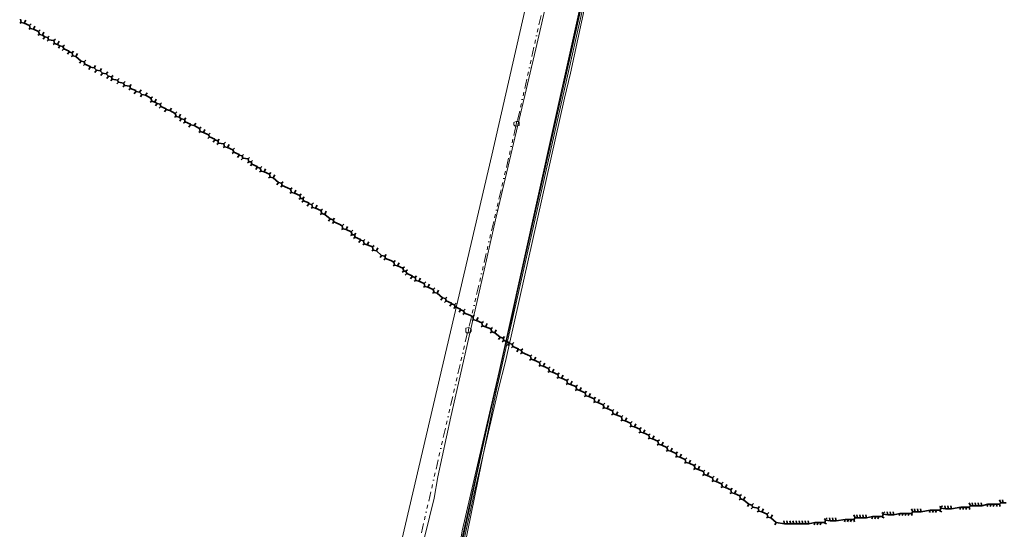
# Model space of a CAD drawing. Header units: metres. Extents: x 157984 to 159055, y 577129 to 578276.
# Tile 36 of 70: x 158414 to 158674, y 577714 to 577849. Entities that reach past the tile are written whole.
import ezdxf
from ezdxf.lldxf.tags import DXFTag

# ---------------------------------------------------------------- set-up
doc = ezdxf.new("R2010")
doc.units = ezdxf.units.M
doc.linetypes.add('RI-OVERIG', pattern=[17, 5, -2, 2, -2, 0, -2, 2, -2])
for name, color, linetype, lineweight, true_color in [('B-OI-KL-BUISLEIDING GEVAARLIJKE INHOUD_VERMILION_0000588401_VECT_16O029485-G', 6, 'Continuous', 35, 0xff00ff), ('B-OI-KL-DATA_KPN_0000546663_VECT_16O029485-G', 3, 'KL-DATA-N', 18, 0x00ff00), ('B-OI-KL-DATA_LIANDER_0000574962_VECT_16O029485-G', 3, 'KL-DATA-N', 18, 0x00ff00), ('B-OI-KL-DATA_ZIGGO BV_0000546674_VECT_16O029485-G', 3, 'KL-DATA-N', 18, 0x00ff00), ('B-OI-KL-ET_MS_LIANDER_0000574962_VECT_16O029485-G', 7, 'KL-MS-N', 18, 0xa50000), ('B-OI-KL-GAS_LD_LIANDER_0000574962_VECT_16O029485-G', 40, 'KL-GAS-LD-N', 18, 0xffbf00), ('B-OI-KL-WATER_VITENS_0000552354_VECT_16O029485-G', 160, 'KL-WATER-N', 18, 0x003fff), ('B-OI-KL-WATER_WBGR_0000574983_VECT_16O029485-G', 160, 'KL-WATER-N', 18, 0x003fff), ('B-OI-RI-DRUK_VDBGEMHARLINGEN_0000590425_VECT_16O029485-G', 7, 'RI-PERS', 18, 0xa500a5), ('B-OI-RI-VRIJVERVAL_VDBGEMHARLINGEN_0000590425_VECT_16O029485-G', 7, 'RI-OVERIG', 18, 0xff7fff)]:
    doc.layers.add(name, color=color, linetype=linetype, lineweight=lineweight, true_color=true_color)
doc.styles.get("Standard").update_dxf_attribs({"font": 'romans.shx'})
tags = doc.linetypes.add('KL-DATA-N', pattern='A,4,-1,[101,NLCS.SHX,S=0.5,R=0,X=0,Y=0],-1,4,-1,["D",Standard,S=1,R=0,X=-0.25,Y=-0.5],-1.5', length=12.5).pattern_tags.tags
tags[18] = DXFTag(74, 10)
tags = doc.linetypes.add('KL-GAS-LD-N', pattern='A,4,-1,[69,NLCS.SHX,S=0.5,R=0,X=0,Y=0],-1,4,-1,["L",Standard,S=1,R=0,X=0.25,Y=-0.5],-2', length=13).pattern_tags.tags
tags[18] = DXFTag(74, 10)
tags = doc.linetypes.add('KL-MS-N', pattern='A,4,-1,[103,NLCS.SHX,S=0.75,R=0,X=0,Y=0],-1,4,-1,["M",Standard,S=1,R=0,X=0,Y=-0.5],-2', length=13).pattern_tags.tags
tags[18] = DXFTag(74, 10)
doc.linetypes.add('KL-WATER-N', pattern='A,7,-0.5,[168,NLCS.SHX,S=0.75,R=0,X=0.75,Y=0],-2', length=9.5)
tags = doc.linetypes.add('RI-PERS', pattern='A,7,-2,["P",Standard,S=1.8,R=0,X=-0.5,Y=-0.9],-2,7,-2,[102,NLCS.SHX,S=1,R=180,X=0,Y=0],-2', length=22).pattern_tags.tags
tags[6] = DXFTag(74, 10)

msp = doc.modelspace()

# ---------------------------------------------------------------- linework, layer by layer
at = {"layer": 'B-OI-KL-BUISLEIDING GEVAARLIJKE INHOUD_VERMILION_0000588401_VECT_16O029485-G', "flags": 128}
for points in [[(158414.7, 577848.1), (158414.3, 577847.9)], [(158414.5, 577848.9), (158414.7, 577848.1)], [(158414.7, 577848.1), (158415.5, 577847.9)], [(158415.5, 577847.9), (158415.9, 577848.7)], [(158415.5, 577847.9), (158416.9, 577847.3)], [(158417.3, 577847.7), (158416.9, 577847.3)], [(158416.9, 577847.3), (158417.1, 577846.5)], [(158417.9, 577846.3), (158418.3, 577847.1)], [(158417.1, 577846.5), (158416.7, 577846.3)], [(158417.1, 577846.5), (158417.9, 577846.3)], [(158417.9, 577846.3), (158419.3, 577845.7)], [(158419.5, 577844.9), (158419.1, 577844.7)], [(158419.7, 577846.1), (158419.3, 577845.7)], [(158419.3, 577845.7), (158419.5, 577844.9)], [(158419.5, 577844.9), (158420.3, 577844.7)], [(158420.3, 577844.7), (158420.7, 577845.5)], [(158420.3, 577844.7), (158420.9, 577844.3)], [(158420.9, 577844.3), (158420.5, 577843.7)], [(158420.9, 577844.3), (158421.7, 577844.1)], [(158422.1, 577844.5), (158421.7, 577844.1)], [(158421.9, 577843.5), (158421.5, 577843.1)], [(158421.7, 577844.1), (158421.9, 577843.5)], [(158421.9, 577843.5), (158423.3, 577843.3)], [(158423.5, 577842.5), (158423.1, 577842.3)], [(158423.7, 577843.7), (158423.3, 577843.3)], [(158423.3, 577843.3), (158423.5, 577842.5)], [(158423.5, 577842.5), (158424.3, 577842.3)], [(158424.3, 577842.3), (158424.7, 577843.1)], [(158424.3, 577842.3), (158424.9, 577841.9)], [(158424.9, 577841.9), (158424.5, 577841.3)], [(158424.9, 577841.9), (158425.7, 577841.7)], [(158426.1, 577842.1), (158425.7, 577841.7)], [(158425.7, 577841.7), (158425.9, 577841.1)], [(158425.9, 577841.1), (158425.5, 577840.7)], [(158425.9, 577841.1), (158427.3, 577840.5), (158427.3, 577840.3)], [(158427.3, 577840.3), (158426.9, 577839.7)], [(158427.3, 577840.3), (158428.1, 577840.1)], [(158428.3, 577839.3), (158427.9, 577839.1)], [(158428.5, 577840.5), (158428.1, 577840.1)], [(158428.1, 577840.1), (158428.3, 577839.3)], [(158428.3, 577839.3), (158429.1, 577839.1)], [(158429.1, 577839.1), (158429.5, 577839.9)], [(158429.1, 577839.1), (158430.5, 577837.9)], [(158430.5, 577837.9), (158430.1, 577837.3)], [(158430.5, 577837.9), (158431.3, 577837.7)], [(158431.5, 577837.1), (158431.1, 577836.7)], [(158431.7, 577838.1), (158431.3, 577837.7)], [(158431.3, 577837.7), (158431.5, 577837.1)], [(158431.5, 577837.1), (158432.9, 577836.5), (158432.9, 577836.3)], [(158433.9, 577836.1), (158434.3, 577836.7)], [(158432.9, 577836.3), (158432.5, 577835.7)], [(158432.9, 577836.3), (158433.9, 577836.1)], [(158433.9, 577836.1), (158434.5, 577835.5)], [(158434.5, 577835.5), (158434.1, 577834.9)], [(158434.5, 577835.5), (158435.5, 577835.3)], [(158435.5, 577835.3), (158435.9, 577835.9)], [(158435.5, 577835.3), (158436.1, 577834.7)], [(158436.1, 577834.7), (158435.7, 577834.1)], [(158436.1, 577834.7), (158437.1, 577834.5)], [(158437.1, 577834.5), (158437.5, 577835.1)], [(158437.1, 577834.5), (158437.7, 577833.9)], [(158437.7, 577833.9), (158437.3, 577833.3)], [(158437.7, 577833.9), (158438.5, 577833.7)], [(158438.9, 577834.1), (158438.5, 577833.7)], [(158438.7, 577833.1), (158438.3, 577832.7)], [(158438.5, 577833.7), (158438.7, 577833.1)], [(158438.7, 577833.1), (158440.1, 577832.9)], [(158440.3, 577832.3), (158439.9, 577831.9)], [(158440.5, 577833.3), (158440.1, 577832.9)], [(158440.1, 577832.9), (158440.3, 577832.3)], [(158440.3, 577832.3), (158441.7, 577832.1)], [(158441.9, 577831.5), (158441.5, 577831.1)], [(158442.1, 577832.5), (158441.7, 577832.1)], [(158441.7, 577832.1), (158441.9, 577831.5)], [(158441.9, 577831.5), (158443.3, 577831.3)], [(158443.7, 577831.7), (158443.3, 577831.3)], [(158443.3, 577831.3), (158443.5, 577830.7)], [(158443.5, 577830.7), (158443.1, 577830.3)], [(158443.5, 577830.7), (158444.9, 577830.1), (158444.9, 577829.9)], [(158444.9, 577829.9), (158444.5, 577829.3)], [(158444.9, 577829.9), (158445.9, 577829.7)], [(158445.9, 577829.7), (158446.3, 577830.3)], [(158445.9, 577829.7), (158446.5, 577829.1)], [(158446.5, 577829.1), (158446.1, 577828.5)], [(158446.5, 577829.1), (158447.5, 577828.9)], [(158447.5, 577828.9), (158447.9, 577829.5)], [(158447.5, 577828.9), (158448.9, 577828.1)], [(158449.1, 577827.3), (158448.7, 577827.1)], [(158449.3, 577828.5), (158448.9, 577828.1)], [(158448.9, 577828.1), (158449.1, 577827.3)], [(158449.1, 577827.3), (158449.9, 577827.1)], [(158449.9, 577827.1), (158450.3, 577827.9)], [(158449.9, 577827.1), (158450.5, 577826.7)], [(158450.5, 577826.7), (158450.1, 577826.1)], [(158450.5, 577826.7), (158451.3, 577826.5)], [(158451.7, 577826.9), (158451.3, 577826.5)], [(158451.3, 577826.5), (158451.5, 577825.9)], [(158451.5, 577825.9), (158451.1, 577825.5)], [(158451.5, 577825.9), (158452.9, 577825.3), (158452.9, 577825.1)], [(158452.9, 577825.1), (158452.5, 577824.5)], [(158452.9, 577825.1), (158453.9, 577824.9)], [(158453.9, 577824.9), (158454.3, 577825.5)], [(158453.9, 577824.9), (158455.3, 577824.1)], [(158455.7, 577824.5), (158455.3, 577824.1)], [(158455.3, 577824.1), (158455.5, 577823.3)], [(158456.3, 577823.1), (158456.7, 577823.9)], [(158455.5, 577823.3), (158455.1, 577823.1)], [(158455.5, 577823.3), (158456.3, 577823.1)], [(158456.3, 577823.1), (158456.9, 577822.7)], [(158456.9, 577822.7), (158456.5, 577822.1)], [(158456.9, 577822.7), (158457.7, 577822.5)], [(158457.9, 577821.9), (158457.5, 577821.5)], [(158458.1, 577822.9), (158457.7, 577822.5)], [(158457.7, 577822.5), (158457.9, 577821.9)], [(158457.9, 577821.9), (158459.3, 577821.3), (158459.3, 577821.1)], [(158459.3, 577821.1), (158458.9, 577820.5)], [(158459.3, 577821.1), (158460.3, 577820.9)], [(158460.3, 577820.9), (158460.7, 577821.5)], [(158460.3, 577820.9), (158461.7, 577820.1)], [(158461.9, 577819.3), (158461.5, 577819.1)], [(158462.1, 577820.5), (158461.7, 577820.1)], [(158461.7, 577820.1), (158461.9, 577819.3)], [(158461.9, 577819.3), (158462.7, 577819.1)], [(158462.7, 577819.1), (158463.1, 577819.9)], [(158462.7, 577819.1), (158464.1, 577818.5)], [(158464.5, 577818.9), (158464.1, 577818.5)], [(158464.1, 577818.5), (158464.3, 577817.9)], [(158464.3, 577817.9), (158463.9, 577817.5)], [(158464.3, 577817.9), (158465.7, 577817.3), (158465.7, 577817.1)], [(158465.7, 577817.1), (158465.3, 577816.5)], [(158465.7, 577817.1), (158466.5, 577816.9)], [(158466.7, 577816.3), (158466.3, 577815.9)], [(158466.9, 577817.3), (158466.5, 577816.9)], [(158466.5, 577816.9), (158466.7, 577816.3)], [(158466.7, 577816.3), (158468.1, 577816.1)], [(158468.5, 577816.5), (158468.1, 577816.1)], [(158468.1, 577816.1), (158468.3, 577815.3)], [(158469.1, 577815.1), (158469.5, 577815.9)], [(158468.3, 577815.3), (158467.9, 577815.1)], [(158468.3, 577815.3), (158469.1, 577815.1)], [(158469.1, 577815.1), (158470.5, 577814.5)], [(158470.7, 577813.9), (158470.3, 577813.5)], [(158470.9, 577814.9), (158470.5, 577814.5)], [(158470.5, 577814.5), (158470.7, 577813.9)], [(158470.7, 577813.9), (158472.1, 577813.3), (158472.1, 577813.1)], [(158472.1, 577813.1), (158471.7, 577812.5)], [(158472.1, 577813.1), (158472.9, 577812.9)], [(158473.3, 577813.3), (158472.9, 577812.9)], [(158473.1, 577812.3), (158472.7, 577811.9)], [(158472.9, 577812.9), (158473.1, 577812.3)], [(158473.1, 577812.3), (158474.5, 577812.1)], [(158474.7, 577811.3), (158474.3, 577811.1)], [(158474.9, 577812.5), (158474.5, 577812.1)], [(158474.5, 577812.1), (158474.7, 577811.3)], [(158474.7, 577811.3), (158475.3, 577811.3)], [(158475.5, 577810.7), (158475.1, 577810.3)], [(158475.7, 577811.7), (158475.3, 577811.3)], [(158475.3, 577811.3), (158475.5, 577810.7)], [(158475.5, 577810.7), (158476.9, 577810.1), (158476.9, 577809.9)], [(158476.9, 577809.9), (158476.5, 577809.3)], [(158476.9, 577809.9), (158477.7, 577809.7)], [(158477.9, 577808.9), (158477.5, 577808.7)], [(158478.1, 577810.1), (158477.7, 577809.7)], [(158477.7, 577809.7), (158477.9, 577808.9)], [(158477.9, 577808.9), (158478.7, 577808.7)], [(158478.7, 577808.7), (158479.1, 577809.5)], [(158478.7, 577808.7), (158480.1, 577808.1)], [(158480.5, 577808.5), (158480.1, 577808.1)], [(158480.1, 577808.1), (158480.3, 577807.3)], [(158481.1, 577807.1), (158481.5, 577807.9)], [(158480.3, 577807.3), (158479.9, 577807.1)], [(158480.3, 577807.3), (158481.1, 577807.1)], [(158481.1, 577807.1), (158482.5, 577805.9)], [(158482.5, 577805.9), (158482.1, 577805.3)], [(158482.5, 577805.9), (158483.3, 577805.7)], [(158483.7, 577806.1), (158483.3, 577805.7)], [(158483.3, 577805.7), (158483.5, 577805.1)], [(158483.5, 577805.1), (158483.1, 577804.7)], [(158483.5, 577805.1), (158484.9, 577804.5), (158485.7, 577804.1)], [(158485.9, 577803.3), (158485.5, 577803.1)], [(158486.1, 577804.5), (158485.7, 577804.1)], [(158485.7, 577804.1), (158485.9, 577803.3)], [(158485.9, 577803.3), (158486.7, 577803.1)], [(158486.7, 577803.1), (158487.1, 577803.9)], [(158486.7, 577803.1), (158488.1, 577802.5)], [(158488.5, 577802.9), (158488.1, 577802.5)], [(158488.3, 577801.7), (158487.9, 577801.5)], [(158488.1, 577802.5), (158488.3, 577801.7)], [(158488.3, 577801.7), (158488.9, 577801.7)], [(158489.1, 577801.1), (158488.7, 577800.7)], [(158489.3, 577802.1), (158488.9, 577801.7)], [(158488.9, 577801.7), (158489.1, 577801.1)], [(158489.1, 577801.1), (158490.5, 577800.5), (158490.5, 577800.3)], [(158490.5, 577800.3), (158490.1, 577799.7)], [(158490.5, 577800.3), (158491.3, 577800.1)], [(158491.7, 577800.5), (158491.3, 577800.1)], [(158491.5, 577799.3), (158491.1, 577799.1)], [(158491.3, 577800.1), (158491.5, 577799.3)], [(158491.5, 577799.3), (158492.3, 577799.1)], [(158492.3, 577799.1), (158492.7, 577799.9)], [(158492.3, 577799.1), (158493.7, 577798.5)], [(158493.9, 577797.7), (158493.5, 577797.5)], [(158494.1, 577798.9), (158493.7, 577798.5)], [(158493.7, 577798.5), (158493.9, 577797.7)], [(158493.9, 577797.7), (158494.7, 577797.5)], [(158494.7, 577797.5), (158495.1, 577798.3)], [(158494.7, 577797.5), (158496.1, 577796.3)], [(158496.1, 577796.3), (158495.7, 577795.7)], [(158496.1, 577796.3), (158496.9, 577796.1)], [(158497.1, 577795.5), (158496.7, 577795.1)], [(158497.3, 577796.5), (158496.9, 577796.1)], [(158496.9, 577796.1), (158497.1, 577795.5)], [(158497.1, 577795.5), (158498.5, 577794.9), (158499.3, 577794.5)], [(158499.5, 577793.7), (158499.1, 577793.5)], [(158499.7, 577794.9), (158499.3, 577794.5)], [(158499.3, 577794.5), (158499.5, 577793.7)], [(158499.5, 577793.7), (158500.3, 577793.5)], [(158500.3, 577793.5), (158500.7, 577794.3)], [(158500.3, 577793.5), (158501.7, 577792.9)], [(158502.1, 577793.3), (158501.7, 577792.9)], [(158501.7, 577792.9), (158501.9, 577792.1)], [(158502.9, 577792.5), (158502.5, 577792.1)], [(158501.9, 577792.1), (158501.5, 577791.9)], [(158501.9, 577792.1), (158502.5, 577792.1)], [(158502.7, 577791.5), (158502.3, 577791.1)], [(158502.5, 577792.1), (158502.7, 577791.5)], [(158502.7, 577791.5), (158504.1, 577790.9), (158504.1, 577790.7)], [(158504.1, 577790.7), (158503.7, 577790.1)], [(158504.1, 577790.7), (158504.9, 577790.5)], [(158505.3, 577790.9), (158504.9, 577790.5)], [(158504.9, 577790.5), (158505.1, 577789.7)], [(158505.9, 577789.5), (158506.3, 577790.3)], [(158505.1, 577789.7), (158504.7, 577789.5)], [(158505.1, 577789.7), (158505.9, 577789.5)], [(158505.9, 577789.5), (158507.3, 577788.9)], [(158507.5, 577788.1), (158507.1, 577787.9)], [(158507.7, 577789.3), (158507.3, 577788.9)], [(158507.3, 577788.9), (158507.5, 577788.1)], [(158507.5, 577788.1), (158508.3, 577787.9)], [(158508.3, 577787.9), (158508.7, 577788.7)], [(158508.3, 577787.9), (158509.7, 577786.7)], [(158509.7, 577786.7), (158509.3, 577786.1)], [(158509.7, 577786.7), (158510.5, 577786.5)], [(158510.7, 577785.9), (158510.3, 577785.5)], [(158510.9, 577786.9), (158510.5, 577786.5)], [(158510.5, 577786.5), (158510.7, 577785.9)], [(158510.7, 577785.9), (158512.1, 577785.3), (158512.9, 577784.9)], [(158513.3, 577785.3), (158512.9, 577784.9)], [(158512.9, 577784.9), (158513.1, 577784.1)], [(158513.9, 577783.9), (158514.3, 577784.7)], [(158513.1, 577784.1), (158512.7, 577783.9)], [(158513.1, 577784.1), (158513.9, 577783.9)], [(158513.9, 577783.9), (158515.3, 577783.3)], [(158515.5, 577782.5), (158515.1, 577782.3)], [(158515.7, 577783.7), (158515.3, 577783.3)], [(158515.3, 577783.3), (158515.5, 577782.5)], [(158515.5, 577782.5), (158516.1, 577782.5)], [(158516.5, 577782.9), (158516.1, 577782.5)], [(158516.1, 577782.5), (158516.3, 577781.9)], [(158516.3, 577781.9), (158515.9, 577781.5)], [(158516.3, 577781.9), (158517.7, 577781.3), (158517.7, 577781.1)], [(158517.7, 577781.1), (158517.3, 577780.5)], [(158517.7, 577781.1), (158518.5, 577780.9)], [(158518.7, 577780.1), (158518.3, 577779.9)], [(158518.9, 577781.3), (158518.5, 577780.9)], [(158518.5, 577780.9), (158518.7, 577780.1)], [(158518.7, 577780.1), (158519.5, 577779.9)], [(158519.5, 577779.9), (158519.9, 577780.7)], [(158519.5, 577779.9), (158520.9, 577779.3)], [(158521.3, 577779.7), (158520.9, 577779.3)], [(158521.1, 577778.5), (158520.7, 577778.3)], [(158520.9, 577779.3), (158521.1, 577778.5)], [(158521.1, 577778.5), (158521.9, 577778.3)], [(158521.9, 577778.3), (158522.3, 577779.1)], [(158521.9, 577778.3), (158523.3, 577777.7)], [(158523.5, 577776.9), (158523.1, 577776.7)], [(158523.7, 577778.1), (158523.3, 577777.7)], [(158523.3, 577777.7), (158523.5, 577776.9)], [(158523.5, 577776.9), (158524.3, 577776.7)], [(158524.3, 577776.7), (158524.7, 577777.5)], [(158524.3, 577776.7), (158525.7, 577775.5)], [(158525.7, 577775.5), (158525.3, 577774.9)], [(158525.7, 577775.5), (158526.5, 577775.3)], [(158526.7, 577774.7), (158526.3, 577774.3)], [(158526.9, 577775.7), (158526.5, 577775.3)], [(158526.5, 577775.3), (158526.7, 577774.7)], [(158526.7, 577774.7), (158528.1, 577774.1), (158528.1, 577773.9)], [(158528.1, 577773.9), (158527.7, 577773.3)], [(158528.1, 577773.9), (158528.9, 577773.7)], [(158529.1, 577773.1), (158528.7, 577772.7)], [(158529.3, 577774.1), (158528.9, 577773.7)], [(158528.9, 577773.7), (158529.1, 577773.1)], [(158529.1, 577773.1), (158530.5, 577772.5), (158530.5, 577772.3)], [(158530.5, 577772.3), (158530.1, 577771.7)], [(158530.5, 577772.3), (158531.3, 577772.1)], [(158531.7, 577772.5), (158531.3, 577772.1)], [(158531.3, 577772.1), (158531.5, 577771.5)], [(158531.5, 577771.5), (158531.1, 577771.1)], [(158531.5, 577771.5), (158532.9, 577770.9), (158533.7, 577770.5)], [(158533.9, 577769.7), (158533.5, 577769.5)], [(158534.1, 577770.9), (158533.7, 577770.5)], [(158533.7, 577770.5), (158533.9, 577769.7)], [(158533.9, 577769.7), (158534.7, 577769.5)], [(158534.7, 577769.5), (158535.1, 577770.3)], [(158534.7, 577769.5), (158536.1, 577768.9)], [(158536.5, 577769.3), (158536.1, 577768.9)], [(158536.3, 577768.1), (158535.9, 577767.9)], [(158536.1, 577768.9), (158536.3, 577768.1)], [(158536.3, 577768.1), (158537.1, 577767.9)], [(158537.1, 577767.9), (158537.5, 577768.7)], [(158537.1, 577767.9), (158538.5, 577767.3)], [(158538.7, 577766.5), (158538.3, 577766.3)], [(158538.9, 577767.7), (158538.5, 577767.3)], [(158538.5, 577767.3), (158538.7, 577766.5)], [(158538.7, 577766.5), (158539.5, 577766.3)], [(158539.5, 577766.3), (158539.9, 577767.1)], [(158539.5, 577766.3), (158540.9, 577765.1)], [(158540.9, 577765.1), (158540.5, 577764.5)], [(158540.9, 577765.1), (158541.7, 577764.9)], [(158541.9, 577764.3), (158541.5, 577763.9)], [(158542.1, 577765.3), (158541.7, 577764.9)], [(158541.7, 577764.9), (158541.9, 577764.3)], [(158541.9, 577764.3), (158543.3, 577763.7), (158543.3, 577763.5)], [(158543.3, 577763.5), (158542.9, 577762.9)], [(158543.3, 577763.5), (158544.1, 577763.3)], [(158544.3, 577762.7), (158543.9, 577762.3)], [(158544.5, 577763.7), (158544.1, 577763.3)], [(158544.1, 577763.3), (158544.3, 577762.7)], [(158544.3, 577762.7), (158545.7, 577762.1), (158545.7, 577761.9)], [(158545.7, 577761.9), (158545.3, 577761.3)], [(158545.7, 577761.9), (158546.5, 577761.7)], [(158546.9, 577762.1), (158546.5, 577761.7)], [(158546.5, 577761.7), (158546.7, 577761.1)], [(158546.7, 577761.1), (158546.3, 577760.7)], [(158546.7, 577761.1), (158548.1, 577760.5), (158548.9, 577760.1)], [(158549.1, 577759.3), (158548.7, 577759.1)], [(158549.3, 577760.5), (158548.9, 577760.1)], [(158548.9, 577760.1), (158549.1, 577759.3)], [(158549.1, 577759.3), (158549.9, 577759.1)], [(158549.9, 577759.1), (158550.3, 577759.9)], [(158549.9, 577759.1), (158551.3, 577758.5)], [(158551.7, 577758.9), (158551.3, 577758.5)], [(158551.5, 577757.7), (158551.1, 577757.5)], [(158551.3, 577758.5), (158551.5, 577757.7)], [(158551.5, 577757.7), (158552.3, 577757.5)], [(158552.3, 577757.5), (158552.7, 577758.3)], [(158552.3, 577757.5), (158553.7, 577756.9)], [(158553.9, 577756.1), (158553.5, 577755.9)], [(158554.1, 577757.3), (158553.7, 577756.9)], [(158553.7, 577756.9), (158553.9, 577756.1)], [(158553.9, 577756.1), (158554.7, 577755.9)], [(158554.7, 577755.9), (158555.1, 577756.7)], [(158554.7, 577755.9), (158556.1, 577755.3)], [(158556.3, 577754.5), (158555.9, 577754.3)], [(158556.5, 577755.7), (158556.1, 577755.3)], [(158556.1, 577755.3), (158556.3, 577754.5)], [(158556.3, 577754.5), (158557.1, 577754.3)], [(158557.1, 577754.3), (158557.5, 577755.1)], [(158557.1, 577754.3), (158558.5, 577753.7)], [(158558.9, 577754.1), (158558.5, 577753.7)], [(158558.5, 577753.7), (158558.7, 577752.9)], [(158559.5, 577752.7), (158559.9, 577753.5)], [(158558.7, 577752.9), (158558.3, 577752.7)], [(158558.7, 577752.9), (158559.5, 577752.7)], [(158559.5, 577752.7), (158560.9, 577752.1)], [(158561.1, 577751.3), (158560.7, 577751.1)], [(158561.3, 577752.5), (158560.9, 577752.1)], [(158560.9, 577752.1), (158561.1, 577751.3)], [(158561.1, 577751.3), (158561.9, 577751.1)], [(158561.9, 577751.1), (158562.3, 577751.9)], [(158561.9, 577751.1), (158563.3, 577750.5)], [(158563.7, 577750.9), (158563.3, 577750.5)], [(158563.5, 577749.7), (158563.1, 577749.5)], [(158563.3, 577750.5), (158563.5, 577749.7)], [(158563.5, 577749.7), (158564.3, 577749.5)], [(158564.3, 577749.5), (158564.7, 577750.3)], [(158564.3, 577749.5), (158565.7, 577748.9)], [(158566.1, 577749.3), (158565.7, 577748.9)], [(158565.7, 577748.9), (158565.9, 577748.1)], [(158566.7, 577747.9), (158567.1, 577748.7)], [(158565.9, 577748.1), (158565.5, 577747.9)], [(158565.9, 577748.1), (158566.7, 577747.9)], [(158566.7, 577747.9), (158568.1, 577747.3)], [(158568.3, 577746.5), (158567.9, 577746.3)], [(158568.5, 577747.7), (158568.1, 577747.3)], [(158568.1, 577747.3), (158568.3, 577746.5)], [(158568.3, 577746.5), (158569.1, 577746.3)], [(158569.1, 577746.3), (158569.5, 577747.1)], [(158569.1, 577746.3), (158570.5, 577745.7)], [(158570.9, 577746.1), (158570.5, 577745.7)], [(158570.5, 577745.7), (158570.7, 577744.9)], [(158570.7, 577744.9), (158570.3, 577744.7)], [(158570.7, 577744.9), (158571.5, 577744.7)], [(158571.5, 577744.7), (158571.9, 577745.5)], [(158571.5, 577744.7), (158572.9, 577744.1)], [(158573.1, 577743.3), (158572.7, 577743.1)], [(158573.3, 577744.5), (158572.9, 577744.1)], [(158572.9, 577744.1), (158573.1, 577743.3)], [(158573.1, 577743.3), (158573.9, 577743.1)], [(158573.9, 577743.1), (158574.3, 577743.9)], [(158573.9, 577743.1), (158575.3, 577742.5)], [(158575.5, 577741.7), (158575.1, 577741.5)], [(158575.7, 577742.9), (158575.3, 577742.5)], [(158575.3, 577742.5), (158575.5, 577741.7)], [(158575.5, 577741.7), (158576.3, 577741.5)], [(158576.3, 577741.5), (158576.7, 577742.3)], [(158576.3, 577741.5), (158577.7, 577740.9)], [(158578.1, 577741.3), (158577.7, 577740.9)], [(158577.7, 577740.9), (158577.9, 577740.1)], [(158578.7, 577739.9), (158579.1, 577740.7)], [(158577.9, 577740.1), (158577.5, 577739.9)], [(158577.9, 577740.1), (158578.7, 577739.9)], [(158578.7, 577739.9), (158580.1, 577739.3)], [(158580.3, 577738.5), (158579.9, 577738.3)], [(158580.5, 577739.7), (158580.1, 577739.3)], [(158580.1, 577739.3), (158580.3, 577738.5)], [(158580.3, 577738.5), (158581.1, 577738.3)], [(158581.1, 577738.3), (158581.5, 577739.1)], [(158581.1, 577738.3), (158582.5, 577737.7)], [(158582.9, 577738.1), (158582.5, 577737.7)], [(158582.7, 577736.9), (158582.3, 577736.7)], [(158582.5, 577737.7), (158582.7, 577736.9)], [(158582.7, 577736.9), (158583.5, 577736.7)], [(158583.5, 577736.7), (158583.9, 577737.5)], [(158583.5, 577736.7), (158584.9, 577736.1)], [(158585.1, 577735.3), (158584.7, 577735.1)], [(158585.3, 577736.5), (158584.9, 577736.1)], [(158584.9, 577736.1), (158585.1, 577735.3)], [(158585.1, 577735.3), (158585.9, 577735.1)], [(158585.9, 577735.1), (158586.3, 577735.9)], [(158585.9, 577735.1), (158587.3, 577734.5)], [(158587.5, 577733.7), (158587.1, 577733.5)], [(158587.7, 577734.9), (158587.3, 577734.5)], [(158587.3, 577734.5), (158587.5, 577733.7)], [(158587.5, 577733.7), (158588.3, 577733.5)], [(158588.3, 577733.5), (158588.7, 577734.3)], [(158588.3, 577733.5), (158589.7, 577732.9)], [(158590.1, 577733.3), (158589.7, 577732.9)], [(158589.7, 577732.9), (158589.9, 577732.1)], [(158590.7, 577731.9), (158591.1, 577732.7)], [(158589.9, 577732.1), (158589.5, 577731.9)], [(158589.9, 577732.1), (158590.7, 577731.9)], [(158590.7, 577731.9), (158592.1, 577731.3)], [(158592.3, 577730.5), (158591.9, 577730.3)], [(158592.5, 577731.7), (158592.1, 577731.3)], [(158592.1, 577731.3), (158592.3, 577730.5)], [(158592.3, 577730.5), (158593.1, 577730.3)], [(158593.1, 577730.3), (158593.5, 577731.1)], [(158593.1, 577730.3), (158594.5, 577729.7)], [(158594.9, 577730.1), (158594.5, 577729.7)], [(158594.7, 577728.9), (158594.3, 577728.7)], [(158594.5, 577729.7), (158594.7, 577728.9)], [(158594.7, 577728.9), (158595.5, 577728.7)], [(158595.5, 577728.7), (158595.9, 577729.5)], [(158595.5, 577728.7), (158596.9, 577728.1)], [(158597.3, 577728.5), (158596.9, 577728.1)], [(158596.9, 577728.1), (158597.1, 577727.3)], [(158597.9, 577727.1), (158598.3, 577727.9)], [(158597.1, 577727.3), (158596.7, 577727.1)], [(158597.1, 577727.3), (158597.9, 577727.1)], [(158597.9, 577727.1), (158599.3, 577726.5)], [(158599.5, 577725.7), (158599.1, 577725.5)], [(158599.7, 577726.9), (158599.3, 577726.5)], [(158599.3, 577726.5), (158599.5, 577725.7)], [(158599.5, 577725.7), (158600.3, 577725.5)], [(158600.3, 577725.5), (158600.7, 577726.3)], [(158600.3, 577725.5), (158601.7, 577724.9)], [(158602.1, 577725.3), (158601.7, 577724.9)], [(158601.7, 577724.9), (158601.9, 577724.1)], [(158601.9, 577724.1), (158601.5, 577723.9)], [(158601.9, 577724.1), (158602.7, 577723.9)], [(158602.7, 577723.9), (158603.1, 577724.7)], [(158602.7, 577723.9), (158604.1, 577723.3)], [(158604.3, 577722.5), (158603.9, 577722.3)], [(158604.5, 577723.7), (158604.1, 577723.3)], [(158604.1, 577723.3), (158604.3, 577722.5)], [(158604.3, 577722.5), (158605.1, 577722.3)], [(158605.1, 577722.3), (158605.5, 577723.1)], [(158605.1, 577722.3), (158606.5, 577721.1)], [(158672.9, 577721.5), (158672.5, 577722.3)], [(158673.5, 577721.5), (158673.3, 577722.3)], [(158606.5, 577721.1), (158606.1, 577720.5)], [(158606.5, 577721.1), (158607.3, 577720.9)], [(158607.5, 577720.3), (158607.1, 577719.9)], [(158607.7, 577721.3), (158607.3, 577720.9)], [(158607.3, 577720.9), (158607.5, 577720.3)], [(158607.5, 577720.3), (158608.9, 577720.1)], [(158609.3, 577720.5), (158608.9, 577720.1)], [(158608.9, 577720.1), (158609.1, 577719.3)], [(158609.9, 577719.1), (158610.3, 577719.9)], [(158649.7, 577719.1), (158649.3, 577719.9)], [(158650.3, 577719.1), (158650.1, 577719.9)], [(158651.1, 577719.1), (158650.9, 577719.9)], [(158651.9, 577719.1), (158651.7, 577719.9)], [(158656.7, 577720.5), (158657.1, 577720.3)], [(158657.1, 577720.1), (158656.9, 577719.5)], [(158657.1, 577720.3), (158657.5, 577720.7)], [(158657.1, 577720.3), (158657.1, 577720.1)], [(158657.1, 577720.1), (158658.3, 577719.9)], [(158658.3, 577719.9), (158658.1, 577720.7)], [(158658.3, 577719.9), (158659.1, 577719.9)], [(158659.1, 577719.9), (158658.9, 577720.7)], [(158659.1, 577719.9), (158659.9, 577719.9)], [(158659.9, 577719.9), (158659.7, 577720.7)], [(158662.3, 577720.3), (158659.9, 577719.9)], [(158662.3, 577720.3), (158662.1, 577719.7)], [(158662.3, 577720.3), (158663.1, 577720.3)], [(158663.1, 577720.3), (158662.9, 577719.7)], [(158663.1, 577720.3), (158663.9, 577720.3)], [(158663.9, 577720.3), (158663.7, 577719.7)], [(158663.9, 577720.3), (158664.5, 577720.3)], [(158664.9, 577720.7), (158664.5, 577721.5)], [(158664.9, 577720.7), (158664.5, 577720.3)], [(158664.5, 577720.3), (158664.7, 577719.7)], [(158664.9, 577720.7), (158665.5, 577720.7)], [(158665.5, 577720.7), (158665.3, 577721.5)], [(158665.5, 577720.7), (158666.3, 577720.7)], [(158666.3, 577720.7), (158666.1, 577721.5)], [(158666.3, 577720.7), (158667.1, 577720.7)], [(158667.1, 577720.7), (158666.9, 577721.5)], [(158667.1, 577720.7), (158667.9, 577720.7)], [(158667.9, 577720.7), (158667.7, 577721.5)], [(158669.5, 577721.1), (158667.9, 577720.7)], [(158669.5, 577721.1), (158669.3, 577720.5)], [(158669.5, 577721.1), (158670.3, 577721.1)], [(158670.3, 577721.1), (158670.1, 577720.5)], [(158670.3, 577721.1), (158671.1, 577721.1)], [(158671.1, 577721.1), (158670.9, 577720.5)], [(158671.1, 577721.1), (158671.9, 577721.1)], [(158671.9, 577721.1), (158671.7, 577720.5)], [(158671.9, 577721.1), (158672.5, 577721.1)], [(158672.9, 577721.5), (158672.5, 577721.1)], [(158672.5, 577721.1), (158672.7, 577720.5)], [(158672.9, 577721.5), (158673.5, 577721.5)], [(158673.5, 577721.5), (158674.3, 577721.5)], [(158609.1, 577719.3), (158608.7, 577719.1)], [(158609.1, 577719.3), (158609.9, 577719.1)], [(158609.9, 577719.1), (158611.3, 577718.5)], [(158611.5, 577717.7), (158611.1, 577717.5)], [(158611.7, 577718.9), (158611.3, 577718.5)], [(158611.3, 577718.5), (158611.5, 577717.7)], [(158611.5, 577717.7), (158612.3, 577717.5)], [(158612.3, 577717.5), (158612.7, 577718.3)], [(158612.3, 577717.5), (158613.7, 577716.3)], [(158626.3, 577717.3), (158626.7, 577717.1)], [(158626.7, 577717.1), (158627.1, 577717.5)], [(158626.7, 577717.1), (158626.7, 577716.9)], [(158627.9, 577716.7), (158627.7, 577717.5)], [(158628.7, 577716.7), (158628.5, 577717.5)], [(158629.5, 577716.7), (158629.3, 577717.5)], [(158631.9, 577717.1), (158629.5, 577716.7)], [(158631.9, 577717.1), (158631.7, 577716.5)], [(158631.9, 577717.1), (158632.7, 577717.1)], [(158632.7, 577717.1), (158632.5, 577716.5)], [(158632.7, 577717.1), (158633.5, 577717.1)], [(158633.5, 577717.1), (158633.3, 577716.5)], [(158633.5, 577717.1), (158634.1, 577717.1)], [(158634.5, 577717.5), (158634.1, 577718.3)], [(158634.5, 577717.5), (158634.1, 577717.1)], [(158634.1, 577717.1), (158634.3, 577716.5)], [(158634.5, 577717.5), (158635.1, 577717.5)], [(158635.1, 577717.5), (158634.9, 577718.3)], [(158635.1, 577717.5), (158635.9, 577717.5)], [(158635.9, 577717.5), (158635.7, 577718.3)], [(158635.9, 577717.5), (158636.7, 577717.5)], [(158636.7, 577717.5), (158636.5, 577718.3)], [(158636.7, 577717.5), (158637.5, 577717.5)], [(158637.5, 577717.5), (158637.3, 577718.3)], [(158639.1, 577717.9), (158637.5, 577717.5)], [(158639.1, 577717.9), (158638.9, 577717.3)], [(158639.1, 577717.9), (158639.9, 577717.9)], [(158639.9, 577717.9), (158639.7, 577717.3)], [(158639.9, 577717.9), (158640.7, 577717.9)], [(158640.7, 577717.9), (158640.5, 577717.3)], [(158640.7, 577717.9), (158641.5, 577717.9)], [(158641.5, 577718.9), (158641.9, 577718.7)], [(158641.5, 577717.9), (158641.7, 577717.9)], [(158641.5, 577717.9), (158641.7, 577717.7)], [(158641.9, 577718.5), (158641.7, 577717.9)], [(158641.7, 577717.9), (158641.7, 577717.7)], [(158641.7, 577717.7), (158642.1, 577717.5)], [(158641.9, 577718.7), (158642.3, 577719.1)], [(158641.9, 577718.7), (158641.9, 577718.5)], [(158641.9, 577718.5), (158643.1, 577718.3)], [(158643.1, 577718.3), (158642.9, 577719.1)], [(158643.1, 577718.3), (158643.9, 577718.3)], [(158643.9, 577718.3), (158643.7, 577719.1)], [(158643.9, 577718.3), (158644.7, 577718.3)], [(158644.7, 577718.3), (158644.5, 577719.1)], [(158646.3, 577718.7), (158644.7, 577718.3)], [(158646.3, 577718.7), (158646.1, 577718.1)], [(158646.3, 577718.7), (158647.1, 577718.7)], [(158647.1, 577718.7), (158646.9, 577718.1)], [(158647.1, 577718.7), (158647.9, 577718.7)], [(158647.9, 577718.7), (158647.7, 577718.1)], [(158647.9, 577718.7), (158648.7, 577718.7)], [(158648.7, 577718.7), (158648.5, 577718.1)], [(158648.7, 577718.7), (158649.3, 577718.7)], [(158649.7, 577719.1), (158649.3, 577718.7)], [(158649.3, 577718.7), (158649.5, 577718.1)], [(158649.7, 577719.1), (158650.3, 577719.1)], [(158650.3, 577719.1), (158651.1, 577719.1)], [(158651.1, 577719.1), (158651.9, 577719.1)], [(158654.3, 577719.5), (158651.9, 577719.1)], [(158654.3, 577719.5), (158654.1, 577718.9)], [(158654.3, 577719.5), (158655.1, 577719.5)], [(158655.1, 577719.5), (158654.9, 577718.9)], [(158655.1, 577719.5), (158655.9, 577719.5)], [(158655.9, 577719.5), (158655.7, 577718.9)], [(158655.9, 577719.5), (158656.7, 577719.5)], [(158656.7, 577719.5), (158656.9, 577719.5)], [(158656.7, 577719.5), (158656.9, 577719.3)], [(158656.9, 577719.5), (158656.9, 577719.3)], [(158656.9, 577719.3), (158657.3, 577719.1)], [(158613.7, 577716.3), (158613.3, 577715.7)], [(158613.7, 577716.3), (158615.9, 577715.9)], [(158615.9, 577715.9), (158615.7, 577716.7)], [(158615.9, 577715.9), (158616.7, 577715.9)], [(158616.7, 577715.9), (158616.5, 577716.7)], [(158616.7, 577715.9), (158617.5, 577715.9)], [(158617.5, 577715.9), (158617.3, 577716.7)], [(158617.5, 577715.9), (158618.3, 577715.9)], [(158618.3, 577715.9), (158618.1, 577716.7)], [(158618.3, 577715.9), (158619.1, 577715.9)], [(158619.1, 577715.9), (158618.9, 577716.7)], [(158619.1, 577715.9), (158619.9, 577715.9)], [(158619.9, 577715.9), (158619.7, 577716.7)], [(158619.9, 577715.9), (158620.7, 577715.9)], [(158620.7, 577715.9), (158620.5, 577716.7)], [(158620.7, 577715.9), (158621.5, 577715.9)], [(158621.5, 577715.9), (158621.3, 577716.7)], [(158621.5, 577715.9), (158622.3, 577715.9)], [(158622.3, 577715.9), (158622.1, 577716.7)], [(158623.9, 577716.3), (158622.3, 577715.9)], [(158623.9, 577716.3), (158623.7, 577715.7)], [(158623.9, 577716.3), (158624.7, 577716.3)], [(158624.7, 577716.3), (158624.5, 577715.7)], [(158624.7, 577716.3), (158625.5, 577716.3)], [(158625.5, 577716.3), (158625.3, 577715.7)], [(158625.5, 577716.3), (158626.3, 577716.3)], [(158626.3, 577716.3), (158626.5, 577716.3)], [(158626.3, 577716.3), (158626.5, 577716.1)], [(158626.7, 577716.9), (158626.5, 577716.3)], [(158626.5, 577716.3), (158626.5, 577716.1)], [(158626.5, 577716.1), (158626.9, 577715.9)], [(158626.7, 577716.9), (158627.9, 577716.7)], [(158627.9, 577716.7), (158628.7, 577716.7)], [(158628.7, 577716.7), (158629.5, 577716.7)]]:
    msp.add_lwpolyline(points, dxfattribs=at)
at = {"layer": 'B-OI-KL-DATA_KPN_0000546663_VECT_16O029485-G', "flags": 128}
msp.add_lwpolyline([(158595.5, 578014.9), (158593.7, 578001.3), (158592.9, 577996.7), (158586.1, 577960.3), (158584.9, 577954.7), (158575.5, 577910.9), (158565.7, 577867.1), (158557.1, 577830.1), (158548.9, 577793.3), (158544.1, 577770.7), (158541.3, 577758.7), (158530.9, 577714.1), (158529.9, 577707.5), (158528.9, 577702.9), (158527.9, 577698.3), (158527.7, 577697.3)], dxfattribs=at)
at = {"layer": 'B-OI-KL-DATA_LIANDER_0000574962_VECT_16O029485-G', "flags": 128}
msp.add_lwpolyline([(158640.5, 578275.3), (158640.7, 578274.7), (158640.3, 578272.9), (158639.1, 578268.3), (158638.5, 578264.9), (158636.3, 578251.5), (158633.9, 578239.1), (158620.7, 578171.5), (158618.3, 578151.9), (158617.5, 578146.7), (158616.1, 578139.3), (158616.1, 578132.1), (158615.9, 578129.3), (158613.5, 578114.3), (158608.9, 578096.9), (158598.1, 578029.3), (158594.7, 578009.1), (158587.3, 577966.3), (158540.3, 577754.5), (158516.7, 577645.5), (158512.5, 577620.1), (158512.7, 577619.7), (158514.3, 577587.5), (158514.3, 577583.7), (158514.1, 577583.7)], dxfattribs=at)
at = {"layer": 'B-OI-KL-DATA_ZIGGO BV_0000546674_VECT_16O029485-G', "flags": 128}
msp.add_lwpolyline([(158641.7, 578275.9), (158641.3, 578275.9), (158635.5, 578249.9), (158621.1, 578174.3), (158589.9, 577980.5), (158562.3, 577851.9), (158516.5, 577648.1), (158511.1, 577615.1)], dxfattribs=at)
at = {"layer": 'B-OI-KL-ET_MS_LIANDER_0000574962_VECT_16O029485-G', "flags": 128}
msp.add_lwpolyline([(158600.3, 578021.5), (158599.7, 578016.1), (158598.9, 578012.1), (158594.5, 577993.9), (158592.1, 577982.7), (158590.7, 577974.3), (158588.1, 577962.1), (158584.3, 577944.3), (158580.3, 577927.5), (158572.3, 577893.7), (158567.9, 577873.9), (158559.5, 577834.7), (158557.9, 577828.1), (158542.3, 577758.7), (158540.5, 577751.5), (158534.3, 577725.1), (158531.1, 577710.3), (158521.3, 577662.5), (158521.1, 577660.9), (158513.9, 577616.1), (158512.5, 577603.7), (158511.5, 577597.5), (158511.3, 577597.1)], dxfattribs=at)
at = {"layer": 'B-OI-KL-GAS_LD_LIANDER_0000574962_VECT_16O029485-G', "flags": 128}
msp.add_lwpolyline([(158596.9, 578021.9), (158587.3, 577966.3), (158540.3, 577754.5), (158516.7, 577645.5), (158504.3, 577571.9), (158497.9, 577561.5), (158490.5, 577553.3), (158489.3, 577552.3), (158488.7, 577541.5), (158488.7, 577522.7), (158488.5, 577520.5), (158475.3, 577394.1)], dxfattribs=at)
at = {"layer": 'B-OI-KL-WATER_VITENS_0000552354_VECT_16O029485-G', "flags": 128}
msp.add_lwpolyline([(158599.1, 578020.5), (158597.3, 578007.9), (158596.9, 578006.1), (158595.1, 577999.5), (158593.9, 577993.9), (158582.5, 577939.3), (158580.9, 577932.3), (158539.9, 577750.9), (158521.9, 577662.5), (158518.5, 577646.9), (158518.3, 577646.7)], dxfattribs=at)
at = {"layer": 'B-OI-KL-WATER_WBGR_0000574983_VECT_16O029485-G', "flags": 128}
msp.add_lwpolyline([(158538.1, 578093.3), (158552.1, 578090.1), (158583.5, 578084.9), (158587.5, 578084.1), (158594.7, 578082.7), (158595.5, 578082.3), (158596.9, 578080.7), (158597.3, 578078.7), (158597.3, 578076.7), (158593.9, 578053.7), (158593.1, 578049.3), (158571.1, 577934.1), (158569.9, 577928.5), (158555.9, 577866.7), (158553.7, 577855.7), (158550.3, 577841.1), (158539.7, 577796.1), (158536.1, 577780.1), (158527.9, 577744.1), (158524.5, 577728.3), (158523.5, 577722.7), (158521.1, 577712.7), (158518.7, 577703.5), (158516.7, 577694.5), (158513.3, 577678.1), (158512.3, 577674.1), (158508.7, 577659.9), (158508.3, 577658.9), (158503.7, 577647.5), (158503.3, 577646.9), (158499.1, 577639.7), (158493.7, 577628.1), (158491.1, 577620.1), (158490.3, 577615.9), (158489.5, 577613.3), (158488.7, 577611.5), (158488.3, 577609.9), (158484.7, 577593.3), (158483.9, 577590.3), (158482.9, 577582.3), (158482.5, 577580.5), (158481.7, 577577.5), (158478.7, 577543.1), (158478.7, 577529.9), (158479.1, 577517.1), (158479.3, 577516.3), (158478.9, 577516.3)], dxfattribs=at)
at = {"layer": 'B-OI-RI-DRUK_VDBGEMHARLINGEN_0000590425_VECT_16O029485-G', "ltscale": 0.5, "flags": 128}
msp.add_lwpolyline([(158525.7, 578089.7), (158527.5, 578092.9), (158528.1, 578093.3), (158529.3, 578094.3), (158529.9, 578094.5), (158591.1, 578085.5), (158593.1, 578082.9), (158587.3, 578042.5), (158586.7, 578039.5), (158563.9, 577924.9), (158562.5, 577918.7), (158548.7, 577856.7), (158538.7, 577813.1), (158505.1, 577669.3), (158504.1, 577665.9), (158484.9, 577638.5), (158472.1, 577615.1), (158463.1, 577557.9), (158467.5, 577535.3), (158468.1, 577533.3), (158479.3, 577499.7), (158472.3, 577421.3), (158471.1, 577409.5), (158465.5, 577357.3), (158463.3, 577334.9), (158459.9, 577299.5), (158452.7, 577274.3), (158452.7, 577269.1)], dxfattribs=at)
at = {"layer": 'B-OI-RI-VRIJVERVAL_VDBGEMHARLINGEN_0000590425_VECT_16O029485-G', "ltscale": 0.5, "flags": 128}
for points in [[(158557.3, 577875.1), (158545.5, 577822.1)], [(158545.3, 577822.1), (158544.5, 577821.7), (158544.5, 577821.1), (158544.9, 577820.7), (158545.1, 577820.7)], [(158545.3, 577822.1), (158545.1, 577820.7)], [(158545.5, 577822.1), (158545.9, 577821.7), (158545.9, 577820.9), (158545.1, 577820.7)], [(158545.3, 577822.1), (158545.5, 577822.1)], [(158545.1, 577820.7), (158532.7, 577767.7)], [(158532.7, 577767.7), (158531.9, 577767.5), (158531.9, 577766.5), (158532.1, 577766.3), (158532.3, 577766.3)], [(158532.7, 577767.7), (158533.3, 577767.3), (158533.3, 577766.7), (158532.9, 577766.3), (158532.5, 577766.3)], [(158532.7, 577767.7), (158532.5, 577766.3)], [(158532.3, 577766.3), (158520.1, 577713.3)], [(158532.3, 577766.3), (158532.5, 577766.3)]]:
    msp.add_lwpolyline(points, dxfattribs=at)

doc.saveas('drawing.dxf')
